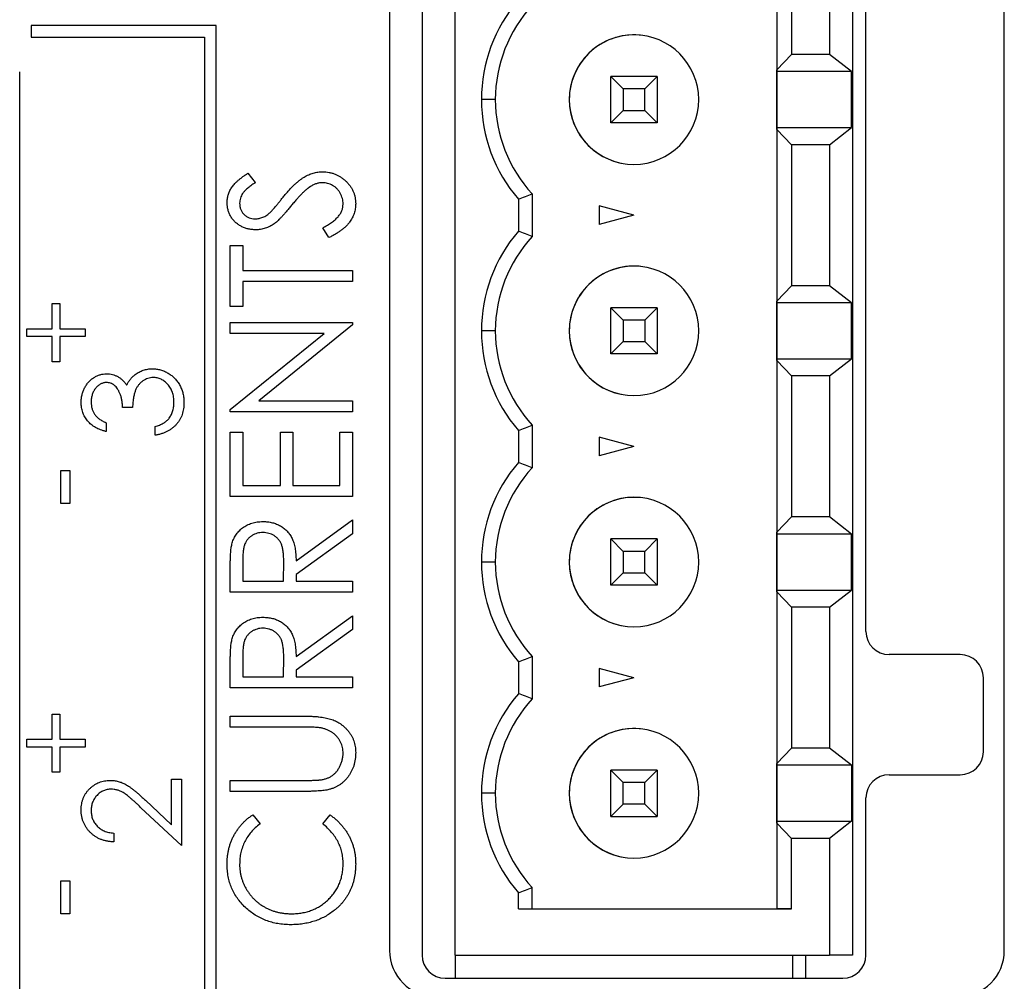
# Paper-space layout 'Sheet 2' of a CAD drawing. Header units: millimetres. Extents: x 0 to 420, y 0 to 297.
# Tile 22 of 48: x 194 to 215, y 114 to 135. Entities that reach past the tile are written whole.
import ezdxf

# ---------------------------------------------------------------- set-up
doc = ezdxf.new("R2010")
doc.units = ezdxf.units.MM

psp = doc.layouts.new('Sheet 2')

# ---------------------------------------------------------------- linework, layer by layer
at = {"color": 7, "linetype": 'Continuous', "lineweight": 25}
for p, q in [((201.685, 186.516), (201.685, 114.516)), ((202.391, 186.416), (202.391, 114.416)), ((203.104, 114.416), (203.104, 186.416)), ((211.704, 186.416), (211.704, 114.416)), ((214.985, 114.516), (214.985, 186.516)), ((210.067, 185.416), (210.067, 115.416)), ((211.991, 121.416), (211.991, 179.416)), ((210.067, 137.272), (210.067, 133.56)), ((210.379, 136.941), (210.379, 133.891)), ((211.204, 136.941), (211.204, 133.891)), ((193.935, 134.516), (193.935, 134.266)), ((197.935, 134.516), (193.935, 134.516)), ((197.935, 100.516), (197.935, 134.516)), ((193.935, 134.266), (197.685, 134.266)), ((197.685, 134.266), (197.685, 100.766)), ((210.067, 133.56), (210.379, 133.891)), ((211.204, 133.891), (210.379, 133.891)), ((211.677, 133.521), (211.204, 133.891)), ((210.067, 133.521), (210.067, 133.56)), ((193.685, 101.516), (193.685, 133.516)), ((206.474, 133.416), (206.742, 133.148)), ((206.474, 132.416), (206.474, 133.416)), ((207.474, 133.416), (206.474, 133.416)), ((207.206, 133.148), (207.474, 133.416)), ((207.474, 133.416), (207.474, 132.416)), ((211.677, 133.521), (210.067, 133.521)), ((210.067, 132.311), (210.067, 133.521)), ((211.677, 132.311), (211.677, 133.521)), ((206.742, 133.148), (206.742, 132.684)), ((207.206, 133.148), (206.742, 133.148)), ((207.206, 132.684), (207.206, 133.148)), ((203.974, 132.916), (203.674, 132.916)), ((206.474, 132.416), (206.742, 132.684)), ((206.742, 132.684), (207.206, 132.684)), ((207.474, 132.416), (207.206, 132.684)), ((207.474, 132.416), (206.474, 132.416)), ((210.067, 132.272), (210.067, 132.311)), ((210.067, 132.311), (211.677, 132.311)), ((211.204, 131.941), (211.677, 132.311)), ((210.379, 131.941), (210.067, 132.272)), ((210.067, 132.272), (210.067, 128.56)), ((211.204, 131.941), (210.379, 131.941)), ((210.379, 131.941), (210.379, 128.891)), ((211.204, 131.941), (211.204, 128.891)), ((198.619, 131.322), (198.782, 131.121)), ((204.774, 130.877), (204.774, 129.956)), ((204.474, 130.762), (204.474, 130.07)), ((206.974, 130.416), (206.224, 130.617)), ((206.224, 130.617), (206.224, 130.215)), ((206.974, 130.416), (206.224, 130.215)), ((200.375, 129.931), (200.24, 130.141)), ((198.239, 129.762), (198.51, 129.762)), ((198.239, 128.439), (198.239, 129.762)), ((198.51, 129.762), (198.51, 129.219)), ((198.51, 129.219), (200.885, 129.219)), ((200.885, 129.219), (200.885, 128.982)), ((200.885, 128.982), (198.51, 128.982)), ((198.51, 128.982), (198.51, 128.439)), ((210.067, 128.56), (210.379, 128.891)), ((211.204, 128.891), (210.379, 128.891)), ((211.677, 128.521), (211.204, 128.891)), ((194.388, 128.504), (194.554, 128.504)), ((194.388, 127.957), (194.388, 128.504)), ((194.554, 128.504), (194.554, 127.957)), ((210.067, 128.521), (210.067, 128.56)), ((211.677, 128.521), (210.067, 128.521)), ((210.067, 127.311), (210.067, 128.521)), ((211.677, 127.311), (211.677, 128.521)), ((198.51, 128.439), (198.239, 128.439)), ((206.474, 128.416), (206.742, 128.148)), ((207.474, 128.416), (206.474, 128.416)), ((206.474, 127.416), (206.474, 128.416)), ((207.206, 128.148), (207.474, 128.416)), ((207.474, 128.416), (207.474, 127.416)), ((198.239, 127.862), (198.239, 128.1)), ((198.239, 128.1), (200.885, 128.1)), ((200.885, 128.046), (198.858, 126.404)), ((200.885, 128.1), (200.885, 128.046)), ((207.206, 128.148), (206.742, 128.148)), ((206.742, 128.148), (206.742, 127.684)), ((207.206, 128.148), (207.206, 127.684)), ((193.842, 127.791), (193.842, 127.957)), ((193.842, 127.957), (194.388, 127.957)), ((194.554, 127.957), (195.1, 127.957)), ((195.1, 127.957), (195.1, 127.791)), ((198.239, 126.216), (200.271, 127.862)), ((200.271, 127.862), (198.239, 127.862)), ((203.974, 127.916), (203.674, 127.916)), ((194.388, 127.791), (193.842, 127.791)), ((194.388, 127.245), (194.388, 127.791)), ((195.1, 127.791), (194.554, 127.791)), ((194.554, 127.791), (194.554, 127.245)), ((206.474, 127.416), (206.742, 127.684)), ((206.742, 127.684), (207.206, 127.684)), ((207.474, 127.416), (207.206, 127.684)), ((207.474, 127.416), (206.474, 127.416)), ((194.554, 127.245), (194.388, 127.245)), ((210.067, 127.272), (210.067, 127.311)), ((210.067, 127.311), (211.677, 127.311)), ((210.379, 126.941), (210.067, 127.272)), ((210.067, 127.272), (210.067, 123.56)), ((211.204, 126.941), (211.677, 127.311)), ((211.204, 126.941), (210.379, 126.941)), ((210.379, 126.941), (210.379, 123.891)), ((211.204, 126.941), (211.204, 123.891)), ((206.784, 126.529), (206.784, 126.529)), ((198.858, 126.404), (200.885, 126.404)), ((200.885, 126.404), (200.885, 126.166)), ((196.127, 126.255), (195.909, 126.255)), ((198.239, 126.166), (198.239, 126.216)), ((200.885, 126.166), (198.239, 126.166)), ((195.557, 125.929), (195.557, 125.739)), ((196.615, 125.658), (196.615, 125.848)), ((198.239, 125.725), (198.51, 125.725)), ((198.239, 124.334), (198.239, 125.725)), ((198.51, 125.725), (198.51, 124.572)), ((199.325, 124.572), (199.325, 125.725)), ((199.325, 125.725), (199.596, 125.725)), ((199.596, 125.725), (199.596, 124.572)), ((200.614, 124.572), (200.614, 125.725)), ((200.614, 125.725), (200.885, 125.725)), ((200.885, 125.725), (200.885, 124.334)), ((204.474, 125.762), (204.474, 125.07)), ((204.774, 125.877), (204.774, 124.956)), ((206.974, 125.416), (206.224, 125.617)), ((206.224, 125.617), (206.224, 125.215)), ((206.974, 125.416), (206.224, 125.215)), ((194.578, 124.894), (194.768, 124.894)), ((194.578, 124.182), (194.578, 124.894)), ((194.768, 124.894), (194.768, 124.182)), ((198.51, 124.572), (199.325, 124.572)), ((199.596, 124.572), (200.614, 124.572)), ((194.768, 124.182), (194.578, 124.182)), ((200.885, 124.334), (198.239, 124.334)), ((199.664, 122.944), (200.885, 123.826)), ((200.885, 123.826), (200.885, 123.526)), ((210.067, 123.56), (210.379, 123.891)), ((211.204, 123.891), (210.379, 123.891)), ((211.677, 123.521), (211.204, 123.891)), ((210.067, 123.521), (210.067, 123.56)), ((200.885, 123.526), (199.664, 122.645)), ((206.474, 123.416), (206.742, 123.148)), ((207.474, 123.416), (206.474, 123.416)), ((206.474, 122.416), (206.474, 123.416)), ((207.206, 123.148), (207.474, 123.416)), ((207.474, 123.416), (207.474, 122.416)), ((211.677, 123.521), (210.067, 123.521)), ((210.067, 122.311), (210.067, 123.521)), ((211.677, 122.311), (211.677, 123.521)), ((207.206, 123.148), (206.742, 123.148)), ((206.742, 123.148), (206.742, 122.684)), ((207.206, 122.684), (207.206, 123.148)), ((198.51, 122.942), (198.51, 122.503)), ((199.392, 122.503), (199.396, 122.932)), ((203.974, 122.916), (203.674, 122.916)), ((198.239, 122.265), (198.239, 122.751)), ((198.51, 122.503), (199.392, 122.503)), ((199.664, 122.645), (199.664, 122.503)), ((199.664, 122.503), (200.885, 122.503)), ((200.885, 122.503), (200.885, 122.265)), ((206.474, 122.416), (206.742, 122.684)), ((206.742, 122.684), (207.206, 122.684)), ((207.474, 122.416), (207.206, 122.684)), ((200.885, 122.265), (198.239, 122.265)), ((207.474, 122.416), (206.474, 122.416)), ((210.067, 122.272), (210.067, 122.311)), ((210.067, 122.311), (211.677, 122.311)), ((210.379, 121.941), (210.067, 122.272)), ((210.067, 122.272), (210.067, 118.56)), ((211.204, 121.941), (211.677, 122.311)), ((211.204, 121.941), (210.379, 121.941)), ((210.379, 121.941), (210.379, 118.891)), ((211.204, 121.941), (211.204, 118.891)), ((199.664, 120.875), (200.885, 121.756)), ((200.885, 121.756), (200.885, 121.456)), ((200.885, 121.456), (199.664, 120.576)), ((198.51, 120.873), (198.51, 120.433)), ((199.392, 120.433), (199.396, 120.863)), ((204.774, 120.877), (204.774, 119.956)), ((214.032, 120.916), (212.491, 120.916)), ((198.239, 120.196), (198.239, 120.682)), ((199.664, 120.576), (199.664, 120.433)), ((204.474, 120.762), (204.474, 120.07)), ((206.974, 120.416), (206.224, 120.617)), ((206.224, 120.617), (206.224, 120.215)), ((198.51, 120.433), (199.392, 120.433)), ((199.664, 120.433), (200.885, 120.433)), ((200.885, 120.433), (200.885, 120.196)), ((206.974, 120.416), (206.224, 120.215)), ((214.532, 118.816), (214.532, 120.416)), ((200.885, 120.196), (198.239, 120.196)), ((194.388, 119.63), (194.554, 119.63)), ((194.388, 119.083), (194.388, 119.63)), ((194.554, 119.63), (194.554, 119.083)), ((198.239, 119.585), (199.837, 119.585)), ((198.239, 119.348), (198.239, 119.585)), ((199.824, 119.348), (198.239, 119.348)), ((193.842, 118.917), (193.842, 119.083)), ((193.842, 119.083), (194.388, 119.083)), ((194.554, 119.083), (195.1, 119.083)), ((195.1, 119.083), (195.1, 118.917)), ((194.388, 118.917), (193.842, 118.917)), ((194.388, 118.371), (194.388, 118.917)), ((195.1, 118.917), (194.554, 118.917)), ((194.554, 118.917), (194.554, 118.371)), ((210.067, 118.56), (210.379, 118.891)), ((211.204, 118.891), (210.379, 118.891)), ((211.677, 118.521), (211.204, 118.891)), ((210.067, 118.521), (210.067, 118.56)), ((211.677, 118.521), (210.067, 118.521)), ((210.067, 117.311), (210.067, 118.521)), ((211.677, 118.521), (211.677, 117.311)), ((194.554, 118.371), (194.388, 118.371)), ((196.968, 118.222), (197.185, 118.222)), ((196.968, 117.237), (196.968, 118.222)), ((197.185, 118.222), (197.185, 116.784)), ((206.474, 118.416), (206.742, 118.148)), ((207.474, 118.416), (206.474, 118.416)), ((206.474, 117.416), (206.474, 118.416)), ((207.206, 118.148), (207.474, 118.416)), ((207.474, 118.416), (207.474, 117.416)), ((212.491, 118.316), (214.032, 118.316)), ((198.239, 117.957), (198.239, 118.195)), ((198.239, 118.195), (199.824, 118.195)), ((207.206, 118.148), (206.742, 118.148)), ((206.742, 117.684), (206.742, 118.148)), ((207.206, 117.684), (207.206, 118.148)), ((199.837, 117.957), (198.239, 117.957)), ((203.974, 117.916), (203.674, 117.916)), ((211.991, 114.416), (211.991, 117.816)), ((197.185, 116.784), (196.309, 117.604)), ((196.403, 117.766), (196.968, 117.237)), ((206.742, 117.684), (206.474, 117.416)), ((207.206, 117.684), (206.742, 117.684)), ((207.206, 117.684), (207.474, 117.416)), ((198.725, 117.448), (198.884, 117.254)), ((200.24, 117.254), (200.398, 117.448)), ((206.474, 117.416), (207.474, 117.416)), ((210.067, 117.272), (210.067, 117.311)), ((210.067, 117.311), (211.677, 117.311)), ((210.379, 116.941), (210.067, 117.272)), ((210.067, 117.272), (210.067, 115.416)), ((211.677, 117.311), (211.204, 116.941)), ((195.72, 117.055), (195.72, 116.865)), ((210.379, 115.416), (210.379, 116.941)), ((211.204, 116.941), (210.379, 116.941)), ((211.204, 116.941), (211.204, 114.416)), ((194.578, 115.308), (194.578, 116.02)), ((194.578, 116.02), (194.768, 116.02)), ((194.768, 116.02), (194.768, 115.308)), ((204.774, 115.416), (204.774, 115.877)), ((204.474, 115.416), (204.474, 115.762)), ((194.768, 115.308), (194.578, 115.308)), ((204.474, 115.416), (210.379, 115.416)), ((204.474, 115.416), (204.774, 115.416)), ((204.774, 115.416), (210.067, 115.416)), ((210.379, 115.416), (210.067, 115.416)), ((203.104, 114.416), (203.104, 113.916)), ((203.104, 114.416), (211.204, 114.416)), ((210.404, 114.416), (210.404, 113.916)), ((210.404, 114.416), (210.404, 113.976)), ((210.691, 113.916), (210.691, 114.416)), ((211.704, 114.416), (211.204, 114.416)), ((210.404, 113.976), (210.404, 113.916)), ((202.891, 113.916), (211.491, 113.916))]:
    psp.add_line(p, q, dxfattribs=at)
for centre, radius, start, end in [((206.974, 132.916), 3.3, 139.2509, 180), ((206.974, 132.916), 3, 137.1666, 180), ((206.974, 132.916), 1.4, 360, 180), ((206.974, 132.916), 1.4, 82.2325, 180), ((206.974, 132.916), 3.3, 180, 220.7491), ((206.974, 132.916), 3, 180, 222.8334), ((206.974, 132.916), 1.4, 180, 360), ((206.974, 132.916), 1.4, 180, 262.2325), ((206.974, 127.916), 3.3, 139.2509, 180), ((206.974, 127.916), 3, 137.1666, 180), ((206.974, 127.916), 1.4, 360, 180), ((206.974, 127.916), 1.4, 82.2325, 180), ((206.974, 127.916), 3.3, 180, 220.7491), ((206.974, 127.916), 3, 180, 222.8334), ((206.974, 127.916), 1.4, 180, 360), ((206.974, 127.916), 1.4, 180, 262.2325), ((206.974, 122.916), 3.3, 139.2509, 180), ((206.974, 122.916), 3, 137.1666, 180), ((206.974, 122.916), 1.4, 360, 180), ((206.974, 122.916), 1.4, 82.2325, 180), ((206.974, 122.916), 3.3, 180, 220.7491), ((206.974, 122.916), 3, 180, 222.8334), ((206.974, 122.916), 1.4, 180, 360), ((206.974, 122.916), 1.4, 180, 262.2325), ((212.491, 121.416), 0.5, 180, 270), ((214.032, 120.416), 0.5, 0, 90), ((206.974, 117.916), 3.3, 139.2509, 180), ((206.974, 117.916), 3, 137.1666, 180), ((206.974, 117.916), 1.4, 82.2325, 180), ((206.974, 117.916), 1.4, 360, 180), ((214.032, 118.816), 0.5, 270, 0), ((212.491, 117.816), 0.5, 90, 180), ((206.974, 117.916), 3.3, 180, 220.7491), ((206.974, 117.916), 3, 180, 222.8334), ((206.974, 117.916), 1.4, 180, 360), ((206.974, 117.916), 1.4, 180, 262.2325), ((202.685, 114.516), 1, 180, 270), ((202.891, 114.416), 0.5, 180, 270), ((211.491, 114.416), 0.5, 270, 0), ((213.985, 114.516), 1, 270, 0)]:
    psp.add_arc(centre, radius, start, end, dxfattribs=at)
for points, knots in [([(198.171, 130.688), (198.172, 130.716), (198.174, 130.772), (198.194, 130.854), (198.223, 130.934), (198.258, 130.997), (198.293, 131.047), (198.325, 131.084), (198.361, 131.123), (198.404, 131.162), (198.45, 131.201), (198.502, 131.242), (198.559, 131.282), (198.599, 131.308), (198.619, 131.322)], [0, 0, 0, 0, 0.103783, 0.205842, 0.309492, 0.415873, 0.47242, 0.532532, 0.597941, 0.667983, 0.743273, 0.823515, 0.908976, 1, 1, 1, 1]), ([(199.383, 130.806), (199.404, 130.831), (199.444, 130.88), (199.505, 130.95), (199.565, 131.014), (199.622, 131.071), (199.678, 131.122), (199.732, 131.167), (199.784, 131.206), (199.851, 131.249), (199.934, 131.292), (200.034, 131.329), (200.136, 131.352), (200.203, 131.355), (200.237, 131.356)], [0, 0, 0, 0, 0.093743, 0.181579, 0.264291, 0.34161, 0.413299, 0.480203, 0.542183, 0.599072, 0.705669, 0.807053, 0.904504, 1, 1, 1, 1]), ([(200.237, 131.356), (200.26, 131.355), (200.307, 131.354), (200.376, 131.344), (200.443, 131.329), (200.507, 131.307), (200.569, 131.278), (200.629, 131.244), (200.686, 131.203), (200.74, 131.156), (200.789, 131.104), (200.833, 131.05), (200.871, 130.993), (200.9, 130.932), (200.924, 130.87), (200.941, 130.804), (200.951, 130.736), (200.952, 130.689), (200.953, 130.666)], [0, 0, 0, 0, 0.06437, 0.127351, 0.18893, 0.250395, 0.311598, 0.373741, 0.437003, 0.502328, 0.567495, 0.6303, 0.692062, 0.752584, 0.813019, 0.874011, 0.93611, 1, 1, 1, 1]), ([(198.782, 131.121), (198.765, 131.11), (198.733, 131.088), (198.688, 131.056), (198.647, 131.025), (198.611, 130.994), (198.578, 130.966), (198.551, 130.938), (198.527, 130.913), (198.503, 130.88), (198.479, 130.838), (198.458, 130.785), (198.445, 130.73), (198.443, 130.693), (198.443, 130.674)], [0, 0, 0, 0, 0.102518, 0.196836, 0.284286, 0.364276, 0.43772, 0.504015, 0.563384, 0.616213, 0.713942, 0.809028, 0.904169, 1, 1, 1, 1]), ([(199.973, 131.035), (199.958, 131.024), (199.926, 131.003), (199.879, 130.965), (199.83, 130.921), (199.779, 130.871), (199.725, 130.815), (199.669, 130.754), (199.61, 130.686), (199.571, 130.639), (199.551, 130.614)], [0, 0, 0, 0, 0.092215, 0.193123, 0.303016, 0.422735, 0.552479, 0.691753, 0.840667, 1, 1, 1, 1]), ([(200.233, 131.119), (200.211, 131.118), (200.167, 131.116), (200.101, 131.098), (200.035, 131.073), (199.994, 131.048), (199.973, 131.035)], [0, 0, 0, 0, 0.238423, 0.481069, 0.733042, 1, 1, 1, 1]), ([(200.681, 130.657), (200.681, 130.678), (200.679, 130.719), (200.667, 130.78), (200.647, 130.838), (200.621, 130.894), (200.588, 130.945), (200.548, 130.991), (200.504, 131.03), (200.454, 131.062), (200.402, 131.087), (200.347, 131.105), (200.291, 131.116), (200.252, 131.118), (200.233, 131.119)], [0, 0, 0, 0, 0.086803, 0.172059, 0.257306, 0.344421, 0.430701, 0.513679, 0.596096, 0.678464, 0.759624, 0.839952, 0.919111, 1, 1, 1, 1]), ([(199.119, 130.492), (199.125, 130.497), (199.137, 130.509), (199.157, 130.532), (199.182, 130.561), (199.212, 130.596), (199.248, 130.639), (199.288, 130.689), (199.334, 130.745), (199.366, 130.785), (199.383, 130.806)], [0, 0, 0, 0, 0.053039, 0.126288, 0.218872, 0.334457, 0.469409, 0.625738, 0.802267, 1, 1, 1, 1]), ([(198.789, 130.101), (198.761, 130.102), (198.705, 130.104), (198.625, 130.118), (198.547, 130.142), (198.475, 130.175), (198.408, 130.216), (198.348, 130.266), (198.295, 130.324), (198.251, 130.388), (198.215, 130.458), (198.19, 130.532), (198.175, 130.609), (198.172, 130.661), (198.171, 130.688)], [0, 0, 0, 0, 0.08828, 0.174397, 0.25839, 0.342506, 0.42517, 0.506808, 0.588159, 0.670785, 0.753361, 0.834865, 0.916697, 1, 1, 1, 1]), ([(198.443, 130.674), (198.444, 130.65), (198.445, 130.604), (198.465, 130.539), (198.495, 130.481), (198.538, 130.431), (198.589, 130.39), (198.647, 130.359), (198.71, 130.342), (198.755, 130.339), (198.778, 130.338)], [0, 0, 0, 0, 0.1334548, 0.2594158, 0.3801848, 0.5043829, 0.6282303, 0.7489993, 0.8715275, 1, 1, 1, 1]), ([(199.551, 130.614), (199.532, 130.59), (199.493, 130.543), (199.438, 130.477), (199.386, 130.418), (199.339, 130.366), (199.296, 130.322), (199.258, 130.285), (199.224, 130.255), (199.202, 130.239), (199.192, 130.231)], [0, 0, 0, 0, 0.179531, 0.344499, 0.49212, 0.62537, 0.742105, 0.843182, 0.929541, 1, 1, 1, 1]), ([(200.24, 130.141), (200.275, 130.159), (200.341, 130.195), (200.432, 130.254), (200.508, 130.315), (200.571, 130.379), (200.62, 130.445), (200.655, 130.514), (200.677, 130.585), (200.68, 130.633), (200.681, 130.657)], [0, 0, 0, 0, 0.165307, 0.315251, 0.451801, 0.576089, 0.690151, 0.796612, 0.898685, 1, 1, 1, 1]), ([(200.953, 130.666), (200.952, 130.648), (200.952, 130.612), (200.945, 130.558), (200.935, 130.505), (200.92, 130.454), (200.901, 130.405), (200.878, 130.356), (200.851, 130.309), (200.82, 130.263), (200.784, 130.218), (200.742, 130.174), (200.694, 130.132), (200.642, 130.089), (200.582, 130.048), (200.518, 130.008), (200.449, 129.969), (200.4, 129.944), (200.375, 129.931)], [0, 0, 0, 0, 0.055096, 0.109462, 0.163344, 0.216795, 0.269908, 0.323706, 0.378534, 0.43428, 0.492047, 0.553295, 0.617618, 0.685653, 0.757861, 0.834237, 0.914657, 1, 1, 1, 1]), ([(198.778, 130.338), (198.792, 130.339), (198.82, 130.34), (198.862, 130.346), (198.904, 130.356), (198.945, 130.372), (198.987, 130.391), (199.03, 130.419), (199.075, 130.452), (199.104, 130.478), (199.119, 130.492)], [0, 0, 0, 0, 0.1103971, 0.22189, 0.3311977, 0.4441211, 0.5631057, 0.6950288, 0.8397442, 1, 1, 1, 1]), ([(199.192, 130.231), (199.176, 130.221), (199.145, 130.2), (199.097, 130.174), (199.048, 130.151), (198.999, 130.132), (198.947, 130.119), (198.895, 130.108), (198.842, 130.102), (198.807, 130.101), (198.789, 130.101)], [0, 0, 0, 0, 0.130861, 0.257688, 0.382269, 0.505829, 0.628348, 0.751557, 0.875485, 1, 1, 1, 1]), ([(195.014, 126.369), (195.015, 126.397), (195.016, 126.451), (195.032, 126.532), (195.055, 126.609), (195.088, 126.683), (195.129, 126.751), (195.177, 126.812), (195.232, 126.865), (195.293, 126.909), (195.358, 126.943), (195.425, 126.969), (195.494, 126.984), (195.541, 126.986), (195.564, 126.987)], [0, 0, 0, 0, 0.090254, 0.17854, 0.266093, 0.354631, 0.441886, 0.525747, 0.608114, 0.690197, 0.770821, 0.848326, 0.924012, 1, 1, 1, 1]), ([(195.564, 126.987), (195.586, 126.987), (195.63, 126.985), (195.694, 126.974), (195.754, 126.954), (195.811, 126.927), (195.864, 126.891), (195.914, 126.849), (195.96, 126.798), (195.986, 126.76), (195.999, 126.74)], [0, 0, 0, 0, 0.128068, 0.250608, 0.37063, 0.490072, 0.610375, 0.734313, 0.863217, 1, 1, 1, 1]), ([(195.999, 126.74), (196.01, 126.763), (196.032, 126.807), (196.075, 126.868), (196.123, 126.923), (196.161, 126.954), (196.18, 126.97)], [0, 0, 0, 0, 0.253916, 0.503896, 0.750255, 1, 1, 1, 1]), ([(196.18, 126.97), (196.194, 126.98), (196.222, 127), (196.266, 127.025), (196.311, 127.048), (196.358, 127.064), (196.405, 127.079), (196.455, 127.088), (196.505, 127.095), (196.539, 127.095), (196.556, 127.096)], [0, 0, 0, 0, 0.128146, 0.254193, 0.378141, 0.501381, 0.623957, 0.747076, 0.872865, 1, 1, 1, 1]), ([(196.556, 127.096), (196.586, 127.095), (196.645, 127.093), (196.732, 127.073), (196.818, 127.043), (196.899, 127.001), (196.976, 126.949), (197.044, 126.887), (197.103, 126.816), (197.152, 126.737), (197.191, 126.651), (197.219, 126.56), (197.236, 126.463), (197.238, 126.397), (197.239, 126.364)], [0, 0, 0, 0, 0.079635, 0.1588952, 0.2395795, 0.3223821, 0.4057934, 0.4878843, 0.5697106, 0.6530482, 0.7374337, 0.8225729, 0.9097627, 1, 1, 1, 1]), ([(195.563, 126.797), (195.552, 126.797), (195.53, 126.797), (195.498, 126.79), (195.467, 126.781), (195.437, 126.768), (195.408, 126.751), (195.381, 126.73), (195.354, 126.705), (195.329, 126.677), (195.306, 126.646), (195.286, 126.613), (195.269, 126.577), (195.255, 126.54), (195.244, 126.501), (195.237, 126.459), (195.232, 126.416), (195.231, 126.387), (195.231, 126.372)], [0, 0, 0, 0, 0.055265, 0.109948, 0.163898, 0.21807, 0.273285, 0.330884, 0.390478, 0.454119, 0.518941, 0.583379, 0.648575, 0.715078, 0.782538, 0.852347, 0.924941, 1, 1, 1, 1]), ([(195.909, 126.255), (195.909, 126.281), (195.908, 126.332), (195.898, 126.407), (195.883, 126.479), (195.861, 126.546), (195.835, 126.606), (195.805, 126.66), (195.771, 126.703), (195.734, 126.739), (195.694, 126.765), (195.652, 126.784), (195.608, 126.795), (195.578, 126.797), (195.563, 126.797)], [0, 0, 0, 0, 0.110151, 0.215684, 0.318037, 0.418137, 0.511656, 0.596672, 0.673801, 0.744527, 0.810701, 0.874075, 0.936704, 1, 1, 1, 1]), ([(196.574, 126.906), (196.555, 126.905), (196.515, 126.903), (196.457, 126.889), (196.402, 126.866), (196.349, 126.834), (196.3, 126.794), (196.257, 126.748), (196.22, 126.695), (196.195, 126.646), (196.179, 126.602), (196.167, 126.565), (196.158, 126.523), (196.149, 126.478), (196.141, 126.428), (196.135, 126.374), (196.13, 126.316), (196.128, 126.275), (196.127, 126.255)], [0, 0, 0, 0, 0.0669026, 0.1334722, 0.2010152, 0.2716179, 0.3428843, 0.4138334, 0.4855715, 0.5598171, 0.5999153, 0.6436231, 0.6919224, 0.7447128, 0.8015114, 0.8628713, 0.9293354, 1, 1, 1, 1]), ([(197.022, 126.367), (197.022, 126.387), (197.021, 126.426), (197.014, 126.482), (197.005, 126.536), (196.989, 126.586), (196.971, 126.634), (196.947, 126.678), (196.92, 126.72), (196.889, 126.759), (196.855, 126.793), (196.819, 126.823), (196.782, 126.849), (196.743, 126.87), (196.703, 126.886), (196.661, 126.897), (196.618, 126.905), (196.589, 126.906), (196.574, 126.906)], [0, 0, 0, 0, 0.076062, 0.148732, 0.218375, 0.285723, 0.351058, 0.414935, 0.478486, 0.542169, 0.60475, 0.664119, 0.7215, 0.777616, 0.832666, 0.887858, 0.943468, 1, 1, 1, 1]), ([(195.557, 125.739), (195.535, 125.744), (195.494, 125.754), (195.434, 125.775), (195.378, 125.798), (195.326, 125.826), (195.277, 125.855), (195.232, 125.89), (195.191, 125.927), (195.154, 125.968), (195.121, 126.011), (195.093, 126.057), (195.068, 126.104), (195.048, 126.153), (195.033, 126.205), (195.022, 126.258), (195.015, 126.313), (195.014, 126.35), (195.014, 126.369)], [0, 0, 0, 0, 0.0726253, 0.1419766, 0.2089849, 0.2739569, 0.3368893, 0.398745, 0.4601159, 0.5208249, 0.5809945, 0.6401519, 0.6986225, 0.7572711, 0.8164267, 0.876254, 0.9371653, 1, 1, 1, 1]), ([(195.231, 126.372), (195.232, 126.348), (195.234, 126.3), (195.248, 126.233), (195.271, 126.17), (195.298, 126.122), (195.326, 126.086), (195.349, 126.06), (195.375, 126.035), (195.406, 126.012), (195.439, 125.99), (195.475, 125.968), (195.515, 125.948), (195.542, 125.935), (195.557, 125.929)], [0, 0, 0, 0, 0.122728, 0.239717, 0.351862, 0.463202, 0.520261, 0.579432, 0.640596, 0.705298, 0.773236, 0.844649, 0.920046, 1, 1, 1, 1]), ([(197.239, 126.364), (197.239, 126.341), (197.238, 126.296), (197.231, 126.231), (197.217, 126.169), (197.201, 126.109), (197.178, 126.052), (197.151, 125.998), (197.119, 125.947), (197.081, 125.899), (197.039, 125.855), (196.992, 125.814), (196.941, 125.778), (196.885, 125.745), (196.824, 125.717), (196.759, 125.693), (196.689, 125.672), (196.64, 125.663), (196.615, 125.658)], [0, 0, 0, 0, 0.065538, 0.128956, 0.190367, 0.249965, 0.308569, 0.366415, 0.424556, 0.483181, 0.542251, 0.601744, 0.662508, 0.7245, 0.789139, 0.856354, 0.926299, 1, 1, 1, 1]), ([(196.908, 126.013), (196.917, 126.025), (196.935, 126.049), (196.958, 126.087), (196.978, 126.128), (196.995, 126.171), (197.007, 126.217), (197.016, 126.265), (197.021, 126.315), (197.022, 126.349), (197.022, 126.367)], [0, 0, 0, 0, 0.11826, 0.236156, 0.35563, 0.476249, 0.600164, 0.728633, 0.861326, 1, 1, 1, 1]), ([(196.615, 125.848), (196.631, 125.853), (196.663, 125.862), (196.709, 125.879), (196.75, 125.897), (196.789, 125.917), (196.824, 125.938), (196.855, 125.962), (196.884, 125.986), (196.9, 126.004), (196.908, 126.013)], [0, 0, 0, 0, 0.14977, 0.291316, 0.425966, 0.55216, 0.671527, 0.786122, 0.895325, 1, 1, 1, 1]), ([(198.275, 123.302), (198.28, 123.32), (198.289, 123.355), (198.309, 123.406), (198.333, 123.454), (198.36, 123.5), (198.391, 123.543), (198.426, 123.584), (198.465, 123.621), (198.507, 123.657), (198.553, 123.688), (198.602, 123.716), (198.653, 123.74), (198.707, 123.758), (198.763, 123.774), (198.822, 123.784), (198.884, 123.79), (198.925, 123.791), (198.947, 123.792)], [0, 0, 0, 0, 0.06137, 0.121462, 0.18104, 0.239973, 0.299038, 0.358367, 0.41839, 0.479895, 0.542187, 0.603964, 0.666208, 0.729963, 0.794015, 0.860493, 0.929231, 1, 1, 1, 1]), ([(198.947, 123.792), (198.982, 123.791), (199.051, 123.789), (199.15, 123.77), (199.243, 123.741), (199.329, 123.7), (199.407, 123.647), (199.476, 123.584), (199.533, 123.511), (199.573, 123.442), (199.598, 123.381), (199.616, 123.331), (199.63, 123.277), (199.642, 123.218), (199.652, 123.155), (199.658, 123.089), (199.663, 123.018), (199.663, 122.969), (199.664, 122.944)], [0, 0, 0, 0, 0.083486, 0.162691, 0.239132, 0.314448, 0.38834, 0.460674, 0.533749, 0.608619, 0.648221, 0.689953, 0.734556, 0.781631, 0.831631, 0.884691, 0.940504, 1, 1, 1, 1]), ([(198.946, 123.554), (198.925, 123.553), (198.883, 123.552), (198.821, 123.539), (198.763, 123.517), (198.708, 123.488), (198.659, 123.451), (198.616, 123.409), (198.582, 123.361), (198.559, 123.317), (198.545, 123.277), (198.535, 123.243), (198.528, 123.204), (198.522, 123.16), (198.516, 123.112), (198.513, 123.059), (198.511, 123.002), (198.511, 122.963), (198.51, 122.942)], [0, 0, 0, 0, 0.074191, 0.146661, 0.218287, 0.291153, 0.362589, 0.431509, 0.499496, 0.568195, 0.604878, 0.646485, 0.692944, 0.744068, 0.799929, 0.861769, 0.928438, 1, 1, 1, 1]), ([(199.396, 122.932), (199.396, 122.952), (199.396, 122.991), (199.393, 123.047), (199.39, 123.099), (199.384, 123.147), (199.378, 123.192), (199.369, 123.232), (199.359, 123.268), (199.344, 123.31), (199.32, 123.358), (199.284, 123.408), (199.24, 123.452), (199.19, 123.489), (199.134, 123.518), (199.074, 123.538), (199.011, 123.552), (198.968, 123.553), (198.946, 123.554)], [0, 0, 0, 0, 0.0688627, 0.1329617, 0.192308, 0.2476062, 0.2983524, 0.3452654, 0.387913, 0.4265147, 0.4980999, 0.5681785, 0.6378, 0.7095659, 0.7811639, 0.8528001, 0.9249438, 1, 1, 1, 1]), ([(198.239, 122.751), (198.239, 122.784), (198.239, 122.846), (198.241, 122.936), (198.244, 123.017), (198.247, 123.09), (198.253, 123.154), (198.258, 123.211), (198.266, 123.26), (198.272, 123.289), (198.275, 123.302)], [0, 0, 0, 0, 0.176242, 0.33814, 0.4848, 0.616193, 0.734395, 0.837422, 0.92561, 1, 1, 1, 1]), ([(198.275, 121.233), (198.28, 121.251), (198.289, 121.286), (198.309, 121.337), (198.333, 121.385), (198.36, 121.431), (198.391, 121.474), (198.426, 121.514), (198.465, 121.552), (198.507, 121.588), (198.553, 121.619), (198.602, 121.647), (198.653, 121.67), (198.707, 121.689), (198.763, 121.704), (198.822, 121.715), (198.884, 121.721), (198.925, 121.722), (198.947, 121.722)], [0, 0, 0, 0, 0.0613702, 0.1214618, 0.1810396, 0.2399725, 0.2990379, 0.3583673, 0.4183896, 0.4798955, 0.5421872, 0.6039636, 0.6662078, 0.729963, 0.7940146, 0.8604934, 0.9292307, 1, 1, 1, 1]), ([(198.947, 121.722), (198.982, 121.721), (199.051, 121.72), (199.15, 121.701), (199.243, 121.672), (199.329, 121.63), (199.407, 121.578), (199.476, 121.515), (199.533, 121.442), (199.573, 121.373), (199.598, 121.312), (199.616, 121.262), (199.63, 121.207), (199.642, 121.149), (199.652, 121.086), (199.658, 121.02), (199.663, 120.949), (199.663, 120.9), (199.664, 120.875)], [0, 0, 0, 0, 0.083486, 0.162691, 0.239132, 0.314448, 0.38834, 0.460674, 0.533749, 0.608619, 0.648221, 0.689953, 0.734556, 0.781631, 0.831631, 0.884691, 0.940504, 1, 1, 1, 1]), ([(198.946, 121.485), (198.925, 121.484), (198.883, 121.483), (198.821, 121.47), (198.763, 121.448), (198.708, 121.419), (198.659, 121.382), (198.616, 121.34), (198.582, 121.292), (198.559, 121.248), (198.545, 121.208), (198.535, 121.174), (198.528, 121.134), (198.522, 121.091), (198.516, 121.043), (198.513, 120.99), (198.511, 120.933), (198.511, 120.893), (198.51, 120.873)], [0, 0, 0, 0, 0.074191, 0.146661, 0.218287, 0.291153, 0.362589, 0.431509, 0.499496, 0.568195, 0.604878, 0.646485, 0.692944, 0.744068, 0.799929, 0.861769, 0.928438, 1, 1, 1, 1]), ([(199.396, 120.863), (199.396, 120.883), (199.396, 120.922), (199.393, 120.978), (199.39, 121.03), (199.384, 121.078), (199.378, 121.123), (199.369, 121.163), (199.359, 121.199), (199.344, 121.241), (199.32, 121.288), (199.284, 121.339), (199.24, 121.383), (199.19, 121.419), (199.134, 121.449), (199.074, 121.469), (199.011, 121.483), (198.968, 121.484), (198.946, 121.485)], [0, 0, 0, 0, 0.0688627, 0.1329617, 0.192308, 0.2476062, 0.2983524, 0.3452654, 0.387913, 0.4265147, 0.4980999, 0.5681785, 0.6378, 0.7095659, 0.7811639, 0.8528001, 0.9249438, 1, 1, 1, 1]), ([(198.239, 120.682), (198.239, 120.715), (198.239, 120.777), (198.241, 120.866), (198.244, 120.947), (198.247, 121.02), (198.253, 121.085), (198.258, 121.142), (198.266, 121.191), (198.272, 121.22), (198.275, 121.233)], [0, 0, 0, 0, 0.176242, 0.33814, 0.4848, 0.616193, 0.734395, 0.837422, 0.92561, 1, 1, 1, 1]), ([(199.837, 119.585), (199.866, 119.585), (199.922, 119.585), (200.004, 119.581), (200.083, 119.577), (200.156, 119.57), (200.226, 119.561), (200.291, 119.55), (200.352, 119.537), (200.41, 119.522), (200.464, 119.504), (200.516, 119.482), (200.567, 119.455), (200.615, 119.425), (200.662, 119.391), (200.707, 119.353), (200.75, 119.31), (200.791, 119.264), (200.83, 119.215), (200.862, 119.163), (200.89, 119.107), (200.914, 119.051), (200.931, 118.99), (200.944, 118.928), (200.951, 118.863), (200.952, 118.819), (200.953, 118.796)], [0, 0, 0, 0, 0.055741, 0.108782, 0.159484, 0.207221, 0.252392, 0.29506, 0.335302, 0.373122, 0.409887, 0.446345, 0.483055, 0.519772, 0.55698, 0.595071, 0.634, 0.673955, 0.714172, 0.754116, 0.79357, 0.833447, 0.873373, 0.914548, 0.956539, 1, 1, 1, 1]), ([(200.235, 119.323), (200.226, 119.325), (200.205, 119.329), (200.17, 119.334), (200.128, 119.338), (200.08, 119.342), (200.026, 119.344), (199.964, 119.347), (199.896, 119.348), (199.849, 119.348), (199.824, 119.348)], [0, 0, 0, 0, 0.069596, 0.155423, 0.257515, 0.37358, 0.506166, 0.6554, 0.819993, 1, 1, 1, 1]), ([(200.681, 118.783), (200.681, 118.804), (200.679, 118.844), (200.669, 118.905), (200.651, 118.964), (200.627, 119.021), (200.597, 119.076), (200.561, 119.126), (200.52, 119.171), (200.473, 119.212), (200.421, 119.248), (200.364, 119.278), (200.302, 119.304), (200.258, 119.316), (200.235, 119.323)], [0, 0, 0, 0, 0.081409, 0.16168, 0.242802, 0.32568, 0.408146, 0.488441, 0.569775, 0.6507, 0.733285, 0.818545, 0.907136, 1, 1, 1, 1]), ([(200.176, 118.205), (200.201, 118.208), (200.25, 118.215), (200.318, 118.234), (200.38, 118.259), (200.437, 118.29), (200.488, 118.329), (200.534, 118.377), (200.576, 118.435), (200.612, 118.5), (200.643, 118.569), (200.665, 118.64), (200.679, 118.711), (200.681, 118.759), (200.681, 118.783)], [0, 0, 0, 0, 0.089535, 0.172699, 0.25172, 0.326348, 0.401434, 0.478997, 0.562858, 0.652098, 0.743032, 0.830442, 0.915871, 1, 1, 1, 1]), ([(200.953, 118.796), (200.952, 118.772), (200.951, 118.724), (200.944, 118.653), (200.932, 118.586), (200.916, 118.52), (200.894, 118.458), (200.867, 118.398), (200.836, 118.341), (200.8, 118.287), (200.761, 118.236), (200.718, 118.189), (200.672, 118.147), (200.623, 118.109), (200.57, 118.075), (200.514, 118.047), (200.456, 118.021), (200.415, 118.009), (200.395, 118.002)], [0, 0, 0, 0, 0.070012, 0.13726, 0.203196, 0.267507, 0.330363, 0.393012, 0.454719, 0.517294, 0.579059, 0.639698, 0.698904, 0.758535, 0.817602, 0.877465, 0.938113, 1, 1, 1, 1]), ([(195.014, 117.555), (195.015, 117.578), (195.016, 117.624), (195.025, 117.691), (195.039, 117.754), (195.06, 117.814), (195.086, 117.87), (195.119, 117.923), (195.157, 117.973), (195.201, 118.018), (195.248, 118.06), (195.299, 118.096), (195.351, 118.126), (195.405, 118.152), (195.462, 118.171), (195.52, 118.185), (195.581, 118.193), (195.622, 118.194), (195.643, 118.195)], [0, 0, 0, 0, 0.06948, 0.136525, 0.200801, 0.263983, 0.325711, 0.387271, 0.449493, 0.512955, 0.576266, 0.637575, 0.697901, 0.757558, 0.816588, 0.876646, 0.937286, 1, 1, 1, 1]), ([(195.66, 118.005), (195.646, 118.004), (195.617, 118.004), (195.576, 117.997), (195.535, 117.987), (195.497, 117.972), (195.459, 117.953), (195.424, 117.93), (195.389, 117.903), (195.357, 117.872), (195.328, 117.838), (195.302, 117.802), (195.28, 117.764), (195.262, 117.724), (195.248, 117.682), (195.238, 117.638), (195.232, 117.592), (195.231, 117.561), (195.231, 117.546)], [0, 0, 0, 0, 0.061969, 0.122129, 0.180999, 0.240162, 0.299865, 0.359951, 0.421742, 0.486546, 0.551508, 0.614995, 0.67724, 0.739715, 0.803039, 0.866487, 0.931969, 1, 1, 1, 1]), ([(195.643, 118.195), (195.673, 118.194), (195.731, 118.192), (195.817, 118.174), (195.9, 118.147), (195.967, 118.115), (196.021, 118.082), (196.066, 118.052), (196.113, 118.017), (196.165, 117.977), (196.219, 117.932), (196.278, 117.882), (196.339, 117.826), (196.381, 117.787), (196.403, 117.766)], [0, 0, 0, 0, 0.098701, 0.195671, 0.29242, 0.391339, 0.444459, 0.504225, 0.570348, 0.642914, 0.72229, 0.807923, 0.90047, 1, 1, 1, 1]), ([(196.309, 117.604), (196.288, 117.624), (196.248, 117.663), (196.189, 117.717), (196.135, 117.766), (196.085, 117.809), (196.039, 117.847), (195.997, 117.88), (195.96, 117.907), (195.916, 117.936), (195.862, 117.963), (195.796, 117.987), (195.729, 118.002), (195.683, 118.004), (195.66, 118.005)], [0, 0, 0, 0, 0.1107942, 0.2128129, 0.3060779, 0.3906175, 0.4672327, 0.5344506, 0.5938668, 0.644833, 0.7362206, 0.8250374, 0.9119923, 1, 1, 1, 1]), ([(199.824, 118.195), (199.847, 118.195), (199.889, 118.195), (199.95, 118.195), (200.004, 118.196), (200.051, 118.197), (200.092, 118.198), (200.126, 118.2), (200.153, 118.202), (200.169, 118.204), (200.176, 118.205)], [0, 0, 0, 0, 0.191105, 0.362655, 0.516171, 0.650128, 0.766034, 0.862527, 0.941006, 1, 1, 1, 1]), ([(200.395, 118.002), (200.381, 117.999), (200.35, 117.99), (200.299, 117.982), (200.241, 117.974), (200.175, 117.968), (200.102, 117.963), (200.02, 117.959), (199.931, 117.957), (199.869, 117.957), (199.837, 117.957)], [0, 0, 0, 0, 0.077936, 0.169149, 0.274074, 0.391816, 0.523462, 0.668216, 0.827041, 1, 1, 1, 1]), ([(195.72, 116.865), (195.694, 116.866), (195.645, 116.869), (195.573, 116.88), (195.504, 116.896), (195.438, 116.919), (195.376, 116.948), (195.318, 116.983), (195.263, 117.023), (195.212, 117.069), (195.165, 117.119), (195.125, 117.173), (195.091, 117.23), (195.062, 117.289), (195.041, 117.352), (195.025, 117.417), (195.016, 117.485), (195.015, 117.532), (195.014, 117.555)], [0, 0, 0, 0, 0.068799, 0.135118, 0.199001, 0.261934, 0.323531, 0.385435, 0.447216, 0.510018, 0.572511, 0.633364, 0.693217, 0.752555, 0.812558, 0.873261, 0.935543, 1, 1, 1, 1]), ([(195.231, 117.546), (195.231, 117.529), (195.232, 117.496), (195.238, 117.449), (195.248, 117.403), (195.263, 117.36), (195.28, 117.318), (195.303, 117.28), (195.329, 117.242), (195.359, 117.208), (195.393, 117.176), (195.43, 117.147), (195.47, 117.123), (195.514, 117.101), (195.561, 117.085), (195.611, 117.071), (195.664, 117.06), (195.701, 117.057), (195.72, 117.055)], [0, 0, 0, 0, 0.064442, 0.1265535, 0.1867788, 0.245944, 0.3041103, 0.3617853, 0.4202554, 0.4799429, 0.5402862, 0.6007124, 0.6619622, 0.7244722, 0.7888813, 0.8563063, 0.9263482, 1, 1, 1, 1]), ([(198.171, 116.385), (198.172, 116.413), (198.172, 116.469), (198.179, 116.551), (198.191, 116.63), (198.207, 116.708), (198.227, 116.784), (198.252, 116.858), (198.282, 116.93), (198.316, 117), (198.354, 117.067), (198.396, 117.131), (198.442, 117.191), (198.491, 117.249), (198.544, 117.304), (198.6, 117.356), (198.66, 117.404), (198.703, 117.434), (198.725, 117.448)], [0, 0, 0, 0, 0.066991, 0.132919, 0.197177, 0.260768, 0.323483, 0.385675, 0.448015, 0.509812, 0.571322, 0.632572, 0.693099, 0.75383, 0.814678, 0.875579, 0.93767, 1, 1, 1, 1]), ([(200.398, 117.448), (200.419, 117.433), (200.462, 117.403), (200.523, 117.353), (200.58, 117.3), (200.633, 117.245), (200.682, 117.187), (200.728, 117.126), (200.77, 117.062), (200.808, 116.996), (200.842, 116.927), (200.872, 116.856), (200.897, 116.783), (200.918, 116.708), (200.933, 116.63), (200.945, 116.552), (200.952, 116.471), (200.952, 116.416), (200.953, 116.388)], [0, 0, 0, 0, 0.063583, 0.126704, 0.188654, 0.249968, 0.311183, 0.372209, 0.433265, 0.494568, 0.556147, 0.617866, 0.679418, 0.741999, 0.80484, 0.868427, 0.933682, 1, 1, 1, 1]), ([(198.884, 117.254), (198.849, 117.227), (198.781, 117.173), (198.691, 117.081), (198.615, 116.98), (198.552, 116.872), (198.503, 116.756), (198.468, 116.635), (198.446, 116.509), (198.444, 116.423), (198.443, 116.379)], [0, 0, 0, 0, 0.129701, 0.255166, 0.378474, 0.500638, 0.623267, 0.746262, 0.871313, 1, 1, 1, 1]), ([(200.681, 116.394), (200.68, 116.436), (200.678, 116.519), (200.656, 116.641), (200.622, 116.757), (200.573, 116.868), (200.511, 116.974), (200.434, 117.074), (200.344, 117.169), (200.276, 117.225), (200.24, 117.254)], [0, 0, 0, 0, 0.125903, 0.248086, 0.368247, 0.487687, 0.609625, 0.734392, 0.864043, 1, 1, 1, 1]), ([(199.547, 115.074), (199.499, 115.075), (199.406, 115.077), (199.268, 115.095), (199.137, 115.124), (199.011, 115.165), (198.891, 115.219), (198.776, 115.282), (198.669, 115.36), (198.567, 115.446), (198.474, 115.542), (198.393, 115.645), (198.325, 115.754), (198.268, 115.868), (198.224, 115.989), (198.194, 116.116), (198.175, 116.249), (198.172, 116.339), (198.171, 116.385)], [0, 0, 0, 0, 0.067242, 0.132206, 0.195409, 0.257411, 0.318908, 0.380527, 0.44269, 0.506109, 0.569344, 0.630703, 0.690854, 0.750725, 0.811007, 0.87219, 0.934992, 1, 1, 1, 1]), ([(198.443, 116.379), (198.443, 116.355), (198.444, 116.307), (198.452, 116.235), (198.463, 116.165), (198.479, 116.096), (198.501, 116.029), (198.526, 115.963), (198.557, 115.899), (198.592, 115.836), (198.631, 115.775), (198.673, 115.718), (198.719, 115.664), (198.768, 115.614), (198.82, 115.567), (198.875, 115.524), (198.934, 115.484), (198.995, 115.448), (199.059, 115.415), (199.126, 115.388), (199.194, 115.364), (199.265, 115.345), (199.337, 115.33), (199.411, 115.319), (199.487, 115.313), (199.539, 115.312), (199.565, 115.311)], [0, 0, 0, 0, 0.042054, 0.083393, 0.124454, 0.165461, 0.206023, 0.246821, 0.28827, 0.330023, 0.371982, 0.413221, 0.453924, 0.494501, 0.534915, 0.575362, 0.616212, 0.65747, 0.699047, 0.740588, 0.782508, 0.824786, 0.867453, 0.910542, 0.954879, 1, 1, 1, 1]), ([(199.565, 115.311), (199.604, 115.312), (199.68, 115.314), (199.793, 115.329), (199.9, 115.353), (200.003, 115.386), (200.101, 115.43), (200.194, 115.483), (200.281, 115.546), (200.363, 115.618), (200.437, 115.696), (200.503, 115.78), (200.558, 115.871), (200.603, 115.965), (200.638, 116.065), (200.663, 116.17), (200.679, 116.28), (200.681, 116.355), (200.681, 116.394)], [0, 0, 0, 0, 0.067408, 0.132237, 0.195375, 0.257249, 0.318363, 0.379374, 0.441195, 0.504039, 0.566558, 0.627822, 0.688138, 0.748254, 0.80869, 0.870413, 0.934114, 1, 1, 1, 1]), ([(200.953, 116.388), (200.953, 116.362), (200.952, 116.31), (200.946, 116.234), (200.937, 116.159), (200.924, 116.087), (200.909, 116.016), (200.888, 115.948), (200.865, 115.882), (200.838, 115.818), (200.807, 115.756), (200.773, 115.696), (200.734, 115.639), (200.693, 115.583), (200.648, 115.53), (200.599, 115.478), (200.546, 115.429), (200.509, 115.399), (200.49, 115.383)], [0, 0, 0, 0, 0.068335, 0.135464, 0.200567, 0.264774, 0.327263, 0.389343, 0.450083, 0.510699, 0.570569, 0.630747, 0.691051, 0.751063, 0.812002, 0.873718, 0.936106, 1, 1, 1, 1]), ([(200.49, 115.383), (200.457, 115.358), (200.392, 115.309), (200.285, 115.246), (200.175, 115.193), (200.059, 115.149), (199.938, 115.116), (199.812, 115.091), (199.681, 115.077), (199.592, 115.075), (199.547, 115.074)], [0, 0, 0, 0, 0.122252, 0.243417, 0.364286, 0.485776, 0.609799, 0.736237, 0.865845, 1, 1, 1, 1])]:
    psp.add_open_spline(points, degree=3, knots=knots, dxfattribs=at)
for points in [[(204.474, 130.762), (204.574, 130.799), (204.674, 130.837), (204.774, 130.877)], [(204.774, 129.956), (204.674, 129.995), (204.574, 130.033), (204.474, 130.07)], [(204.474, 125.762), (204.574, 125.799), (204.674, 125.837), (204.774, 125.877)], [(204.774, 124.956), (204.674, 124.995), (204.574, 125.033), (204.474, 125.07)], [(204.474, 120.762), (204.574, 120.799), (204.674, 120.837), (204.774, 120.877)], [(204.774, 119.956), (204.674, 119.995), (204.574, 120.033), (204.474, 120.07)], [(204.474, 115.762), (204.574, 115.799), (204.674, 115.837), (204.774, 115.877)]]:
    psp.add_open_spline(points, degree=3, dxfattribs=at)

doc.saveas('drawing.dxf')
